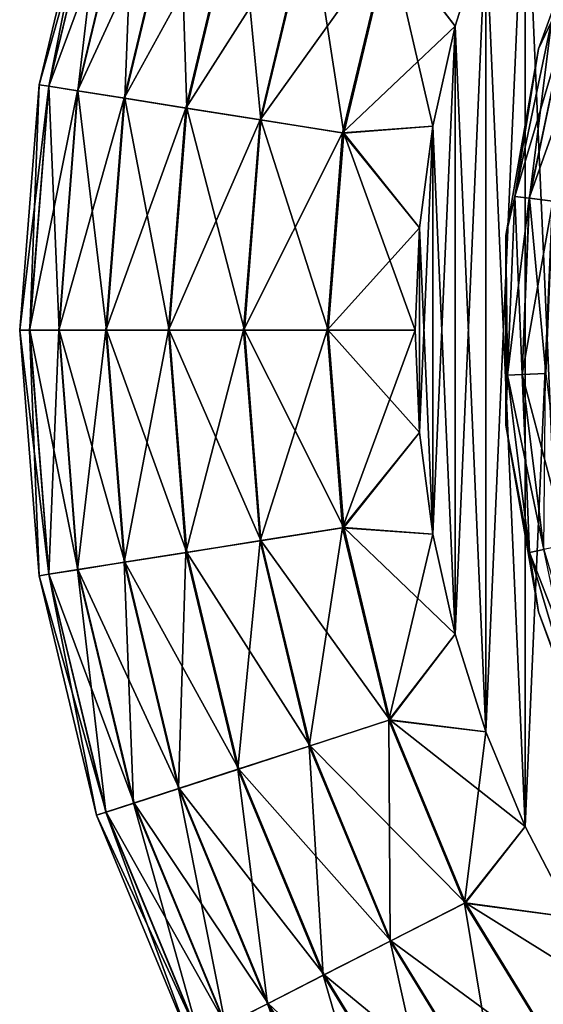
# Model space of a CAD drawing. Header units: metres. Extents: x -109 to 109, y -432 to 89.
# Tile 7 of 256: x -32 to -21, y -414 to -394. Entities that reach past the tile are written whole.
import ezdxf

# ---------------------------------------------------------------- set-up
doc = ezdxf.new("R2010")
doc.units = ezdxf.units.M
doc.layers.add('solid_506360_24502164', color=7, linetype='CONTINUOUS')

msp = doc.modelspace()

# ---------------------------------------------------------------- linework, layer by layer
at = {"layer": 'solid_506360_24502164'}
for points in [[(-21.523037, -410.290985, 274.5), (-21.523037, -390.209015, 274.5), (-20.565519, -388.370544, 274.5)], [(-20.565519, -412.129456, 274.5), (-21.523037, -410.290985, 274.5), (-20.565519, -388.370544, 274.5)], [(-20.565519, -388.370544, 290.5), (-21.523037, -390.209015, 290.5), (-20.565519, -412.129456, 290.5)], [(-22.316517, -408.376221, 274.5), (-22.316517, -392.123779, 274.5), (-21.523037, -390.209015, 274.5)], [(-21.523037, -410.290985, 274.5), (-22.316517, -408.376221, 274.5), (-21.523037, -390.209015, 274.5)], [(-21.523037, -390.209015, 290.5), (-22.316517, -392.123779, 290.5), (-21.523037, -410.290985, 290.5)], [(-21.523037, -390.209015, 290.5), (-21.523037, -410.290985, 290.5), (-20.565519, -412.129456, 290.5)], [(-30.196037, -390.438721, 282.489227), (-31.359098, -395.283203, 282.489227), (-30.007179, -390.500092, 284.271423)], [(-31.158226, -395.315033, 280.707581), (-31.359098, -395.283203, 282.489227), (-30.196037, -390.438721, 282.489227)], [(-31.359098, -395.283203, 282.489227), (-31.162966, -395.31427, 284.271423), (-30.007179, -390.500092, 284.271423)], [(-30.007179, -390.500092, 284.271423), (-31.162966, -395.31427, 284.271423), (-29.445532, -390.682556, 285.9646)], [(-30.002617, -390.501556, 280.707581), (-31.158226, -395.315033, 280.707581), (-30.196037, -390.438721, 282.489227)], [(-30.570444, -395.408112, 279.015991), (-31.158226, -395.315033, 280.707581), (-30.002617, -390.501556, 280.707581)], [(-29.436634, -390.685455, 279.015991), (-30.570444, -395.408112, 279.015991), (-30.002617, -390.501556, 280.707581)], [(-31.162966, -395.31427, 284.271423), (-30.579683, -395.406647, 285.9646), (-29.445532, -390.682556, 285.9646)], [(-29.445532, -390.682556, 285.9646), (-30.579683, -395.406647, 285.9646), (-28.539312, -390.97702, 287.483704)], [(-29.625282, -395.557831, 277.499451), (-30.570444, -395.408112, 279.015991), (-29.436634, -390.685455, 279.015991)], [(-28.526527, -390.981171, 277.499451), (-29.625282, -395.557831, 277.499451), (-29.436634, -390.685455, 279.015991)], [(-30.579683, -395.406647, 285.9646), (-29.638559, -395.555725, 287.483704), (-28.539312, -390.97702, 287.483704)], [(-28.539312, -390.97702, 287.483704), (-29.638559, -395.555725, 287.483704), (-27.334053, -391.368622, 288.752411)], [(-28.370232, -395.756592, 276.234161), (-29.625282, -395.557831, 277.499451), (-28.526527, -390.981171, 277.499451)], [(-27.318024, -391.37384, 276.234161), (-28.370232, -395.756592, 276.234161), (-28.526527, -390.981171, 277.499451)], [(-21.250368, -394.555969, 449), (-19.938772, -390.952393, 449), (-20.989286, -394.001221, 447.88739)], [(-19.938772, -390.952393, 449.5), (-19.938772, -390.952393, 449), (-21.250368, -394.555969, 449)], [(-21.250368, -394.555969, 449.5), (-19.938772, -390.952393, 449.5), (-21.250368, -394.555969, 449)], [(-20.99024, -394.000946, 450.496429), (-19.938772, -390.952393, 449.5), (-21.250368, -394.555969, 449.5)], [(-29.638559, -395.555725, 287.483704), (-28.386879, -395.753967, 288.752411), (-27.334053, -391.368622, 288.752411)], [(-27.334053, -391.368622, 288.752411), (-28.386879, -395.753967, 288.752411), (-25.890314, -391.837738, 289.70697)], [(-26.868351, -395.994476, 275.283691), (-28.370232, -395.756592, 276.234161), (-27.318024, -391.37384, 276.234161)], [(-25.871845, -391.843719, 275.283691), (-26.868351, -395.994476, 275.283691), (-27.318024, -391.37384, 276.234161)], [(-28.386879, -395.753967, 288.752411), (-26.887531, -395.991425, 289.70697), (-25.890314, -391.837738, 289.70697)], [(-25.890314, -391.837738, 289.70697), (-26.887531, -395.991425, 289.70697), (-24.280632, -392.360748, 290.299438)], [(-25.195099, -396.259491, 274.695801), (-26.868351, -395.994476, 275.283691), (-25.871845, -391.843719, 275.283691)], [(-24.260653, -392.367249, 274.695801), (-25.195099, -396.259491, 274.695801), (-25.871845, -391.843719, 275.283691)], [(-24.280632, -392.360748, 290.299438), (-22.94009, -394.100616, 290.5), (-22.316517, -392.123779, 290.5)], [(-24.260653, -392.367249, 274.695801), (-22.316517, -392.123779, 274.5), (-22.94009, -394.100616, 274.5)], [(-22.94009, -406.399384, 274.5), (-22.94009, -394.100616, 274.5), (-22.316517, -392.123779, 274.5)], [(-22.316517, -408.376221, 274.5), (-22.94009, -406.399384, 274.5), (-22.316517, -392.123779, 274.5)], [(-22.316517, -392.123779, 290.5), (-22.94009, -394.100616, 290.5), (-22.316517, -408.376221, 290.5)], [(-22.316517, -392.123779, 290.5), (-22.316517, -408.376221, 290.5), (-21.523037, -410.290985, 290.5)], [(-26.887531, -395.991425, 289.70697), (-25.215849, -396.256195, 290.299438), (-24.280632, -392.360748, 290.299438)], [(-24.280632, -392.360748, 290.299438), (-25.215849, -396.256195, 290.299438), (-22.94009, -394.100616, 290.5)], [(-24.260653, -392.367249, 274.695801), (-23.38888, -396.124146, 274.5), (-25.195099, -396.259491, 274.695801)], [(-24.260653, -392.367249, 274.695801), (-22.94009, -394.100616, 274.5), (-23.38888, -396.124146, 274.5)], [(-21.732523, -397.541046, 450.496429), (-20.99024, -394.000946, 450.496429), (-21.250368, -394.555969, 449.5)], [(-20.707239, -394.085175, 451.448822), (-20.99024, -394.000946, 450.496429), (-21.732523, -397.541046, 450.496429)], [(-21.731535, -397.541168, 447.88739), (-20.989286, -394.001221, 447.88739), (-21.437584, -397.57782, 446.829559)], [(-21.250368, -394.555969, 449), (-20.989286, -394.001221, 447.88739), (-21.731535, -397.541168, 447.88739)], [(-20.989286, -394.001221, 447.88739), (-20.705374, -394.085754, 446.829559), (-21.437584, -397.57782, 446.829559)], [(-25.215849, -396.256195, 290.299438), (-23.38888, -396.124146, 290.5), (-22.94009, -394.100616, 290.5)], [(-23.38888, -404.375854, 274.5), (-23.38888, -396.124146, 274.5), (-22.94009, -394.100616, 274.5)], [(-22.94009, -406.399384, 274.5), (-23.38888, -404.375854, 274.5), (-22.94009, -394.100616, 274.5)], [(-22.94009, -394.100616, 290.5), (-23.38888, -396.124146, 290.5), (-22.94009, -406.399384, 290.5)], [(-22.94009, -394.100616, 290.5), (-22.94009, -406.399384, 290.5), (-22.316517, -408.376221, 290.5)], [(-21.439514, -397.577576, 451.448822), (-20.707239, -394.085175, 451.448822), (-21.732523, -397.541046, 450.496429)], [(-20.250618, -394.22113, 452.303345), (-20.707239, -394.085175, 451.448822), (-21.439514, -397.577576, 451.448822)], [(-21.437584, -397.57782, 446.829559), (-20.705374, -394.085754, 446.829559), (-20.96397, -397.636841, 445.880798)], [(-20.966745, -397.636505, 452.303345), (-20.250618, -394.22113, 452.303345), (-21.439514, -397.577576, 451.448822)], [(-21.916283, -398.332581, 449), (-21.250368, -394.555969, 449), (-21.731535, -397.541168, 447.88739)], [(-21.250368, -394.555969, 449.5), (-21.250368, -394.555969, 449), (-21.916283, -398.332581, 449)], [(-21.916283, -398.332581, 449.5), (-21.250368, -394.555969, 449.5), (-21.916283, -398.332581, 449)], [(-21.732523, -397.541046, 450.496429), (-21.250368, -394.555969, 449.5), (-21.916283, -398.332581, 449.5)], [(-31.359098, -395.283203, 282.489227), (-31.749992, -400.25, 282.489227), (-31.162966, -395.31427, 284.271423)], [(-31.546618, -400.25, 280.707581), (-31.749992, -400.25, 282.489227), (-31.359098, -395.283203, 282.489227)], [(-31.749992, -400.25, 282.489227), (-31.551416, -400.25, 284.271423), (-31.162966, -395.31427, 284.271423)], [(-31.162966, -395.31427, 284.271423), (-31.551416, -400.25, 284.271423), (-30.579683, -395.406647, 285.9646)], [(-31.158226, -395.315033, 280.707581), (-31.546618, -400.25, 280.707581), (-31.359098, -395.283203, 282.489227)], [(-30.951508, -400.25, 279.015991), (-31.546618, -400.25, 280.707581), (-31.158226, -395.315033, 280.707581)], [(-30.570444, -395.408112, 279.015991), (-30.951508, -400.25, 279.015991), (-31.158226, -395.315033, 280.707581)], [(-31.551416, -400.25, 284.271423), (-30.960863, -400.25, 285.9646), (-30.579683, -395.406647, 285.9646)], [(-30.579683, -395.406647, 285.9646), (-30.960863, -400.25, 285.9646), (-29.638559, -395.555725, 287.483704)], [(-30.960863, -400.25, 285.9646), (-30.008009, -400.25, 287.483704), (-29.638559, -395.555725, 287.483704)], [(-29.994566, -400.25, 277.499451), (-30.951508, -400.25, 279.015991), (-30.570444, -395.408112, 279.015991)], [(-29.625282, -395.557831, 277.499451), (-29.994566, -400.25, 277.499451), (-30.570444, -395.408112, 279.015991)], [(-29.638559, -395.555725, 287.483704), (-30.008009, -400.25, 287.483704), (-28.386879, -395.753967, 288.752411)], [(-28.723871, -400.25, 276.234161), (-29.994566, -400.25, 277.499451), (-29.625282, -395.557831, 277.499451)], [(-28.370232, -395.756592, 276.234161), (-28.723871, -400.25, 276.234161), (-29.625282, -395.557831, 277.499451)], [(-30.008009, -400.25, 287.483704), (-28.740725, -400.25, 288.752411), (-28.386879, -395.753967, 288.752411)], [(-28.386879, -395.753967, 288.752411), (-28.740725, -400.25, 288.752411), (-26.887531, -395.991425, 289.70697)], [(-27.203268, -400.25, 275.283691), (-28.723871, -400.25, 276.234161), (-28.370232, -395.756592, 276.234161)], [(-26.868351, -395.994476, 275.283691), (-27.203268, -400.25, 275.283691), (-28.370232, -395.756592, 276.234161)], [(-28.740725, -400.25, 288.752411), (-27.222687, -400.25, 289.70697), (-26.887531, -395.991425, 289.70697)], [(-26.887531, -395.991425, 289.70697), (-27.222687, -400.25, 289.70697), (-25.215849, -396.256195, 290.299438)], [(-25.509159, -400.25, 274.695801), (-27.203268, -400.25, 275.283691), (-26.868351, -395.994476, 275.283691)], [(-25.195099, -396.259491, 274.695801), (-25.509159, -400.25, 274.695801), (-26.868351, -395.994476, 275.283691)], [(-25.215849, -396.256195, 290.299438), (-23.659552, -398.17923, 290.5), (-23.38888, -396.124146, 290.5)], [(-25.195099, -396.259491, 274.695801), (-23.38888, -396.124146, 274.5), (-23.659552, -398.17923, 274.5)], [(-23.659552, -402.32077, 274.5), (-23.659552, -398.17923, 274.5), (-23.38888, -396.124146, 274.5)], [(-23.38888, -404.375854, 274.5), (-23.659552, -402.32077, 274.5), (-23.38888, -396.124146, 274.5)], [(-23.38888, -396.124146, 290.5), (-23.659552, -398.17923, 290.5), (-23.38888, -404.375854, 290.5)], [(-23.38888, -396.124146, 290.5), (-23.38888, -404.375854, 290.5), (-22.94009, -406.399384, 290.5)], [(-27.222687, -400.25, 289.70697), (-25.530167, -400.25, 290.299438), (-25.215849, -396.256195, 290.299438)], [(-25.215849, -396.256195, 290.299438), (-25.530167, -400.25, 290.299438), (-23.659552, -398.17923, 290.5)], [(-25.195099, -396.259491, 274.695801), (-23.749994, -400.25, 274.5), (-25.509159, -400.25, 274.695801)], [(-25.195099, -396.259491, 274.695801), (-23.659552, -398.17923, 274.5), (-23.749994, -400.25, 274.5)], [(-21.882, -401.15506, 450.496429), (-21.732523, -397.541046, 450.496429), (-21.916283, -398.332581, 449.5)], [(-21.916283, -398.332581, 449), (-21.731535, -397.541168, 447.88739), (-21.881004, -401.154999, 447.88739)], [(-21.439514, -397.577576, 451.448822), (-21.732523, -397.541046, 450.496429), (-21.882, -401.15506, 450.496429)], [(-21.586975, -401.142853, 451.448822), (-21.439514, -397.577576, 451.448822), (-21.882, -401.15506, 450.496429)], [(-21.881004, -401.154999, 447.88739), (-21.731535, -397.541168, 447.88739), (-21.585032, -401.142761, 446.829559)], [(-21.731535, -397.541168, 447.88739), (-21.437584, -397.57782, 446.829559), (-21.585032, -401.142761, 446.829559)], [(-20.966745, -397.636505, 452.303345), (-21.439514, -397.577576, 451.448822), (-21.586975, -401.142853, 451.448822)], [(-21.585032, -401.142761, 446.829559), (-21.437584, -397.57782, 446.829559), (-21.10816, -401.123047, 445.880798)], [(-21.437584, -397.57782, 446.829559), (-20.96397, -397.636841, 445.880798), (-21.10816, -401.123047, 445.880798)], [(-21.110954, -401.123169, 452.303345), (-20.966745, -397.636505, 452.303345), (-21.586975, -401.142853, 451.448822)], [(-25.530167, -400.25, 290.299438), (-23.749994, -400.25, 290.5), (-23.659552, -398.17923, 290.5)], [(-23.659552, -402.32077, 274.5), (-23.749994, -400.25, 274.5), (-23.659552, -398.17923, 274.5)], [(-23.659552, -398.17923, 290.5), (-23.749994, -400.25, 290.5), (-23.659552, -402.32077, 290.5)], [(-23.659552, -398.17923, 290.5), (-23.659552, -402.32077, 290.5), (-23.38888, -404.375854, 290.5)], [(-21.916283, -402.167419, 449), (-21.916283, -398.332581, 449), (-21.881004, -401.154999, 447.88739)], [(-21.916283, -398.332581, 449.5), (-21.916283, -398.332581, 449), (-21.916283, -402.167419, 449)], [(-21.916283, -402.167419, 449.5), (-21.916283, -398.332581, 449.5), (-21.916283, -402.167419, 449)], [(-21.882, -401.15506, 450.496429), (-21.916283, -398.332581, 449.5), (-21.916283, -402.167419, 449.5)], [(-31.749992, -400.25, 282.489227), (-31.359098, -405.216797, 282.489227), (-31.551416, -400.25, 284.271423)], [(-31.158226, -405.184967, 280.707581), (-31.359098, -405.216797, 282.489227), (-31.749992, -400.25, 282.489227)], [(-31.546618, -400.25, 280.707581), (-31.158226, -405.184967, 280.707581), (-31.749992, -400.25, 282.489227)], [(-31.551416, -400.25, 284.271423), (-31.162966, -405.18573, 284.271423), (-30.960863, -400.25, 285.9646)], [(-31.359098, -405.216797, 282.489227), (-31.162966, -405.18573, 284.271423), (-31.551416, -400.25, 284.271423)], [(-30.570444, -405.091888, 279.015991), (-31.158226, -405.184967, 280.707581), (-31.546618, -400.25, 280.707581)], [(-30.951508, -400.25, 279.015991), (-30.570444, -405.091888, 279.015991), (-31.546618, -400.25, 280.707581)], [(-31.162966, -405.18573, 284.271423), (-30.579683, -405.093353, 285.9646), (-30.960863, -400.25, 285.9646)], [(-30.960863, -400.25, 285.9646), (-30.579683, -405.093353, 285.9646), (-30.008009, -400.25, 287.483704)], [(-29.625282, -404.942169, 277.499451), (-30.570444, -405.091888, 279.015991), (-30.951508, -400.25, 279.015991)], [(-29.994566, -400.25, 277.499451), (-29.625282, -404.942169, 277.499451), (-30.951508, -400.25, 279.015991)], [(-30.579683, -405.093353, 285.9646), (-29.638559, -404.944275, 287.483704), (-30.008009, -400.25, 287.483704)], [(-30.008009, -400.25, 287.483704), (-29.638559, -404.944275, 287.483704), (-28.740725, -400.25, 288.752411)], [(-28.370232, -404.743408, 276.234161), (-29.625282, -404.942169, 277.499451), (-29.994566, -400.25, 277.499451)], [(-28.723871, -400.25, 276.234161), (-28.370232, -404.743408, 276.234161), (-29.994566, -400.25, 277.499451)], [(-29.638559, -404.944275, 287.483704), (-28.386879, -404.746033, 288.752411), (-28.740725, -400.25, 288.752411)], [(-28.740725, -400.25, 288.752411), (-28.386879, -404.746033, 288.752411), (-27.222687, -400.25, 289.70697)], [(-26.868351, -404.505524, 275.283691), (-28.370232, -404.743408, 276.234161), (-28.723871, -400.25, 276.234161)], [(-27.203268, -400.25, 275.283691), (-26.868351, -404.505524, 275.283691), (-28.723871, -400.25, 276.234161)], [(-28.386879, -404.746033, 288.752411), (-26.887531, -404.508575, 289.70697), (-27.222687, -400.25, 289.70697)], [(-27.222687, -400.25, 289.70697), (-26.887531, -404.508575, 289.70697), (-25.530167, -400.25, 290.299438)], [(-25.195099, -404.240509, 274.695801), (-26.868351, -404.505524, 275.283691), (-27.203268, -400.25, 275.283691)], [(-25.509159, -400.25, 274.695801), (-25.195099, -404.240509, 274.695801), (-27.203268, -400.25, 275.283691)], [(-26.887531, -404.508575, 289.70697), (-25.215849, -404.243805, 290.299438), (-25.530167, -400.25, 290.299438)], [(-25.530167, -400.25, 290.299438), (-25.215849, -404.243805, 290.299438), (-23.749994, -400.25, 290.5)], [(-25.509159, -400.25, 274.695801), (-23.749994, -400.25, 274.5), (-23.659552, -402.32077, 274.5)], [(-25.509159, -400.25, 274.695801), (-23.659552, -402.32077, 274.5), (-25.195099, -404.240509, 274.695801)], [(-25.215849, -404.243805, 290.299438), (-23.659552, -402.32077, 290.5), (-23.749994, -400.25, 290.5)], [(-21.916283, -402.167419, 449), (-21.881004, -401.154999, 447.88739), (-21.433617, -404.744171, 447.88739)], [(-21.434591, -404.744354, 450.496429), (-21.882, -401.15506, 450.496429), (-21.916283, -402.167419, 449.5)], [(-21.586975, -401.142853, 451.448822), (-21.882, -401.15506, 450.496429), (-21.434591, -404.744354, 450.496429)], [(-21.881004, -401.154999, 447.88739), (-21.585032, -401.142761, 446.829559), (-21.143696, -404.68338, 446.829559)], [(-21.433617, -404.744171, 447.88739), (-21.881004, -401.154999, 447.88739), (-21.143696, -404.68338, 446.829559)], [(-21.110954, -401.123169, 452.303345), (-21.586975, -401.142853, 451.448822), (-21.145599, -404.683777, 451.448822)], [(-21.145599, -404.683777, 451.448822), (-21.586975, -401.142853, 451.448822), (-21.434591, -404.744354, 450.496429)], [(-21.585032, -401.142761, 446.829559), (-21.10816, -401.123047, 445.880798), (-20.676575, -404.585419, 445.880798)], [(-21.143696, -404.68338, 446.829559), (-21.585032, -401.142761, 446.829559), (-20.676575, -404.585419, 445.880798)], [(-21.250368, -405.944031, 449), (-21.916283, -402.167419, 449), (-21.433617, -404.744171, 447.88739)], [(-21.916283, -402.167419, 449.5), (-21.916283, -402.167419, 449), (-21.250368, -405.944031, 449)], [(-21.250368, -405.944031, 449.5), (-21.916283, -402.167419, 449.5), (-21.250368, -405.944031, 449)], [(-21.434591, -404.744354, 450.496429), (-21.916283, -402.167419, 449.5), (-21.250368, -405.944031, 449.5)], [(-25.215849, -404.243805, 290.299438), (-23.38888, -404.375854, 290.5), (-23.659552, -402.32077, 290.5)], [(-25.195099, -404.240509, 274.695801), (-23.659552, -402.32077, 274.5), (-23.38888, -404.375854, 274.5)], [(-26.887531, -404.508575, 289.70697), (-25.890314, -408.662262, 289.70697), (-25.215849, -404.243805, 290.299438)], [(-25.195099, -404.240509, 274.695801), (-24.260653, -408.132751, 274.695801), (-26.868351, -404.505524, 275.283691)], [(-25.890314, -408.662262, 289.70697), (-24.280632, -408.139252, 290.299438), (-25.215849, -404.243805, 290.299438)], [(-25.215849, -404.243805, 290.299438), (-24.280632, -408.139252, 290.299438), (-23.38888, -404.375854, 290.5)], [(-25.195099, -404.240509, 274.695801), (-23.38888, -404.375854, 274.5), (-22.94009, -406.399384, 274.5)], [(-25.195099, -404.240509, 274.695801), (-22.94009, -406.399384, 274.5), (-24.260653, -408.132751, 274.695801)], [(-28.386879, -404.746033, 288.752411), (-27.334053, -409.131378, 288.752411), (-26.887531, -404.508575, 289.70697)], [(-26.868351, -404.505524, 275.283691), (-25.871845, -408.656281, 275.283691), (-28.370232, -404.743408, 276.234161)], [(-27.334053, -409.131378, 288.752411), (-25.890314, -408.662262, 289.70697), (-26.887531, -404.508575, 289.70697)], [(-24.260653, -408.132751, 274.695801), (-25.871845, -408.656281, 275.283691), (-26.868351, -404.505524, 275.283691)], [(-24.280632, -408.139252, 290.299438), (-22.94009, -406.399384, 290.5), (-23.38888, -404.375854, 290.5)], [(-29.638559, -404.944275, 287.483704), (-28.539312, -409.52298, 287.483704), (-28.386879, -404.746033, 288.752411)], [(-28.370232, -404.743408, 276.234161), (-27.318024, -409.12616, 276.234161), (-29.625282, -404.942169, 277.499451)], [(-28.539312, -409.52298, 287.483704), (-27.334053, -409.131378, 288.752411), (-28.386879, -404.746033, 288.752411)], [(-25.871845, -408.656281, 275.283691), (-27.318024, -409.12616, 276.234161), (-28.370232, -404.743408, 276.234161)], [(-21.145599, -404.683777, 451.448822), (-21.434591, -404.744354, 450.496429), (-20.402504, -408.21109, 450.496429)], [(-20.402504, -408.21109, 450.496429), (-21.434591, -404.744354, 450.496429), (-21.250368, -405.944031, 449.5)], [(-21.433617, -404.744171, 447.88739), (-21.143696, -404.68338, 446.829559), (-20.125614, -408.103027, 446.829559)], [(-20.401577, -408.210724, 447.88739), (-21.433617, -404.744171, 447.88739), (-20.125614, -408.103027, 446.829559)], [(-21.250368, -405.944031, 449), (-21.433617, -404.744171, 447.88739), (-20.401577, -408.210724, 447.88739)], [(-30.579683, -405.093353, 285.9646), (-29.445532, -409.817444, 285.9646), (-29.638559, -404.944275, 287.483704)], [(-29.625282, -404.942169, 277.499451), (-28.526527, -409.518829, 277.499451), (-30.570444, -405.091888, 279.015991)], [(-29.445532, -409.817444, 285.9646), (-28.539312, -409.52298, 287.483704), (-29.638559, -404.944275, 287.483704)], [(-27.318024, -409.12616, 276.234161), (-28.526527, -409.518829, 277.499451), (-29.625282, -404.942169, 277.499451)], [(-31.162966, -405.18573, 284.271423), (-30.007179, -409.999908, 284.271423), (-30.579683, -405.093353, 285.9646)], [(-30.570444, -405.091888, 279.015991), (-29.436634, -409.814545, 279.015991), (-31.158226, -405.184967, 280.707581)], [(-30.007179, -409.999908, 284.271423), (-29.445532, -409.817444, 285.9646), (-30.579683, -405.093353, 285.9646)], [(-28.526527, -409.518829, 277.499451), (-29.436634, -409.814545, 279.015991), (-30.570444, -405.091888, 279.015991)], [(-31.158226, -405.184967, 280.707581), (-30.002617, -409.998444, 280.707581), (-31.359098, -405.216797, 282.489227)], [(-31.359098, -405.216797, 282.489227), (-30.196037, -410.061279, 282.489227), (-31.162966, -405.18573, 284.271423)], [(-30.002617, -409.998444, 280.707581), (-30.196037, -410.061279, 282.489227), (-31.359098, -405.216797, 282.489227)], [(-30.196037, -410.061279, 282.489227), (-30.007179, -409.999908, 284.271423), (-31.162966, -405.18573, 284.271423)], [(-29.436634, -409.814545, 279.015991), (-30.002617, -409.998444, 280.707581), (-31.158226, -405.184967, 280.707581)], [(-19.938772, -409.547607, 449), (-21.250368, -405.944031, 449), (-20.401577, -408.210724, 447.88739)], [(-21.250368, -405.944031, 449.5), (-21.250368, -405.944031, 449), (-19.938772, -409.547607, 449)], [(-19.938772, -409.547607, 449.5), (-21.250368, -405.944031, 449.5), (-19.938772, -409.547607, 449)], [(-20.402504, -408.21109, 450.496429), (-21.250368, -405.944031, 449.5), (-19.938772, -409.547607, 449.5)], [(-24.280632, -408.139252, 290.299438), (-22.316517, -408.376221, 290.5), (-22.94009, -406.399384, 290.5)], [(-24.260653, -408.132751, 274.695801), (-22.94009, -406.399384, 274.5), (-22.316517, -408.376221, 274.5)], [(-25.890314, -408.662262, 289.70697), (-24.255592, -412.608856, 289.70697), (-24.280632, -408.139252, 290.299438)], [(-24.260653, -408.132751, 274.695801), (-22.728827, -411.830902, 274.695801), (-25.871845, -408.656281, 275.283691)], [(-24.280632, -408.139252, 290.299438), (-22.747545, -411.840454, 290.299438), (-22.316517, -408.376221, 290.5)], [(-24.255592, -412.608856, 289.70697), (-22.747545, -411.840454, 290.299438), (-24.280632, -408.139252, 290.299438)], [(-24.260653, -408.132751, 274.695801), (-22.316517, -408.376221, 274.5), (-21.523037, -410.290985, 274.5)], [(-24.260653, -408.132751, 274.695801), (-21.523037, -410.290985, 274.5), (-22.728827, -411.830902, 274.695801)], [(-22.747545, -411.840454, 290.299438), (-21.523037, -410.290985, 290.5), (-22.316517, -408.376221, 290.5)], [(-27.334053, -409.131378, 288.752411), (-25.608173, -413.298004, 288.752411), (-25.890314, -408.662262, 289.70697)], [(-25.871845, -408.656281, 275.283691), (-24.238289, -412.600037, 275.283691), (-27.318024, -409.12616, 276.234161)], [(-25.608173, -413.298004, 288.752411), (-24.255592, -412.608856, 289.70697), (-25.890314, -408.662262, 289.70697)], [(-22.728827, -411.830902, 274.695801), (-24.238289, -412.600037, 275.283691), (-25.871845, -408.656281, 275.283691)], [(-28.539312, -409.52298, 287.483704), (-26.737331, -413.873352, 287.483704), (-27.334053, -409.131378, 288.752411)], [(-27.318024, -409.12616, 276.234161), (-25.593157, -413.290375, 276.234161), (-28.526527, -409.518829, 277.499451)], [(-26.737331, -413.873352, 287.483704), (-25.608173, -413.298004, 288.752411), (-27.334053, -409.131378, 288.752411)], [(-24.238289, -412.600037, 275.283691), (-25.593157, -413.290375, 276.234161), (-27.318024, -409.12616, 276.234161)], [(-29.445532, -409.817444, 285.9646), (-27.586332, -414.305939, 285.9646), (-28.539312, -409.52298, 287.483704)], [(-28.526527, -409.518829, 277.499451), (-26.725353, -413.867249, 277.499451), (-29.436634, -409.814545, 279.015991)], [(-27.586332, -414.305939, 285.9646), (-26.737331, -413.873352, 287.483704), (-28.539312, -409.52298, 287.483704)], [(-25.593157, -413.290375, 276.234161), (-26.725353, -413.867249, 277.499451), (-28.526527, -409.518829, 277.499451)], [(-30.007179, -409.999908, 284.271423), (-28.112516, -414.574036, 284.271423), (-29.445532, -409.817444, 285.9646)], [(-29.436634, -409.814545, 279.015991), (-27.577995, -414.301697, 279.015991), (-30.002617, -409.998444, 280.707581)], [(-28.112516, -414.574036, 284.271423), (-27.586332, -414.305939, 285.9646), (-29.445532, -409.817444, 285.9646)], [(-26.725353, -413.867249, 277.499451), (-27.577995, -414.301697, 279.015991), (-29.436634, -409.814545, 279.015991)], [(-30.002617, -409.998444, 280.707581), (-28.108242, -414.571869, 280.707581), (-30.196037, -410.061279, 282.489227)], [(-30.196037, -410.061279, 282.489227), (-28.289452, -414.664185, 282.489227), (-30.007179, -409.999908, 284.271423)], [(-28.108242, -414.571869, 280.707581), (-28.289452, -414.664185, 282.489227), (-30.196037, -410.061279, 282.489227)], [(-28.289452, -414.664185, 282.489227), (-28.112516, -414.574036, 284.271423), (-30.007179, -409.999908, 284.271423)], [(-27.577995, -414.301697, 279.015991), (-28.108242, -414.571869, 280.707581), (-30.002617, -409.998444, 280.707581)], [(-22.747545, -411.840454, 290.299438), (-20.565519, -412.129456, 290.5), (-21.523037, -410.290985, 290.5)], [(-22.728827, -411.830902, 274.695801), (-21.523037, -410.290985, 274.5), (-20.565519, -412.129456, 274.5)], [(-24.255592, -412.608856, 289.70697), (-22.023617, -416.251099, 289.70697), (-22.747545, -411.840454, 290.299438)], [(-22.728827, -411.830902, 274.695801), (-20.637342, -415.243896, 274.695801), (-24.238289, -412.600037, 275.283691)], [(-22.747545, -411.840454, 290.299438), (-20.654339, -415.256256, 290.299438), (-20.565519, -412.129456, 290.5)], [(-22.023617, -416.251099, 289.70697), (-20.654339, -415.256256, 290.299438), (-22.747545, -411.840454, 290.299438)], [(-22.728827, -411.830902, 274.695801), (-20.565519, -412.129456, 274.5), (-19.451488, -413.877258, 274.5)], [(-22.728827, -411.830902, 274.695801), (-19.451488, -413.877258, 274.5), (-20.637342, -415.243896, 274.695801)], [(-25.608173, -413.298004, 288.752411), (-23.251736, -417.143372, 288.752411), (-24.255592, -412.608856, 289.70697)], [(-24.238289, -412.600037, 275.283691), (-22.007906, -416.239685, 275.283691), (-25.593157, -413.290375, 276.234161)], [(-23.251736, -417.143372, 288.752411), (-22.023617, -416.251099, 289.70697), (-24.255592, -412.608856, 289.70697)], [(-20.637342, -415.243896, 274.695801), (-22.007906, -416.239685, 275.283691), (-24.238289, -412.600037, 275.283691)], [(-26.737331, -413.873352, 287.483704), (-24.276989, -417.888275, 287.483704), (-25.608173, -413.298004, 288.752411)], [(-25.593157, -413.290375, 276.234161), (-23.2381, -417.133453, 276.234161), (-26.725353, -413.867249, 277.499451)], [(-24.276989, -417.888275, 287.483704), (-23.251736, -417.143372, 288.752411), (-25.608173, -413.298004, 288.752411)], [(-22.007906, -416.239685, 275.283691), (-23.2381, -417.133453, 276.234161), (-25.593157, -413.290375, 276.234161)], [(-27.586332, -414.305939, 285.9646), (-25.047865, -418.448334, 285.9646), (-26.737331, -413.873352, 287.483704)], [(-26.725353, -413.867249, 277.499451), (-24.266113, -417.880371, 277.499451), (-27.577995, -414.301697, 279.015991)], [(-25.047865, -418.448334, 285.9646), (-24.276989, -417.888275, 287.483704), (-26.737331, -413.873352, 287.483704)], [(-23.2381, -417.133453, 276.234161), (-24.266113, -417.880371, 277.499451), (-26.725353, -413.867249, 277.499451)]]:
    msp.add_3dface(points, dxfattribs=at)

doc.saveas('drawing.dxf')
